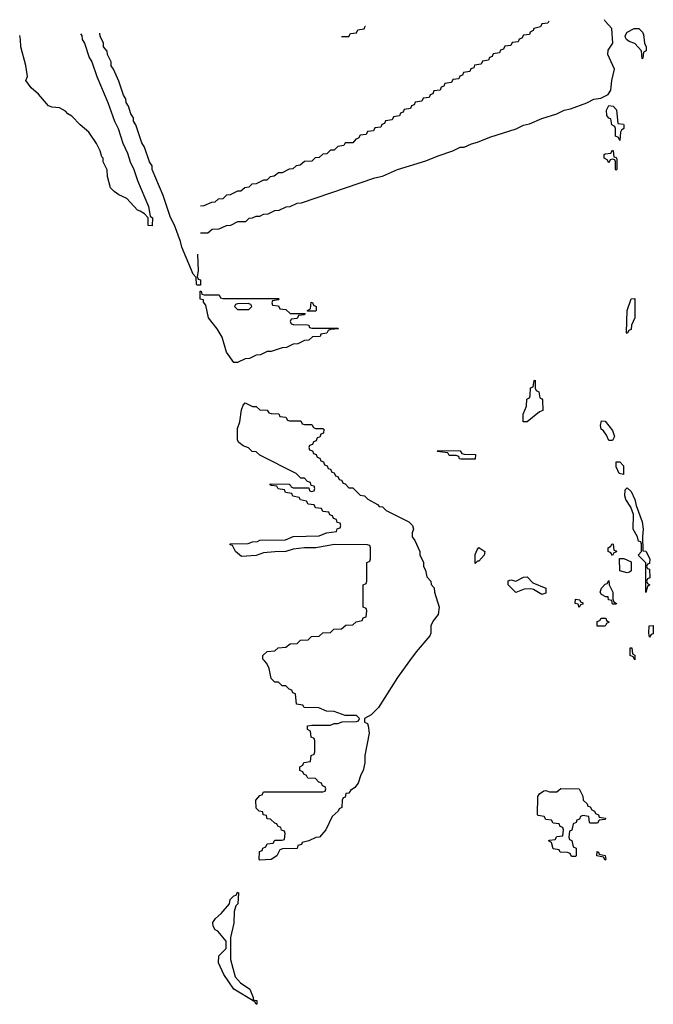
# Model space of a CAD drawing. Header units: inches. Extents: x 2808529 to 2951249, y 860290 to 1033701.
# Tile 147 of 153: x 2904016 to 2907430, y 1028149 to 1033457. Entities that reach past the tile are written whole.
import ezdxf

# ---------------------------------------------------------------- set-up
doc = ezdxf.new("R2010")
doc.units = ezdxf.units.IN
doc.header["$MEASUREMENT"] = 0
doc.layers.add('C9002', color=7, linetype='Continuous')
doc.layers.add('C9003', color=7, linetype='Continuous')

msp = doc.modelspace()

# ---------------------------------------------------------------- linework, layer by layer
at = {"layer": 'C9002', "color": 6}
msp.add_lwpolyline([(2906115.4, 1030000), (2906050.8, 1029910), (2905950, 1029749.2), (2905910, 1029709), (2905874, 1029690), (2905874, 1029670), (2905890, 1029662), (2905894, 1029650), (2905899.1, 1029610), (2905874.8, 1029490), (2905876, 1029450), (2905866, 1029410), (2905853.2, 1029386.8), (2905838.8, 1029341.2), (2905822, 1029318), (2905798, 1029302), (2905790, 1029288), (2905774, 1029286), (2905770, 1029266), (2905758, 1029262), (2905754, 1029250), (2905751, 1029210), (2905738, 1029202), (2905731.3, 1029190), (2905698.8, 1029161.2), (2905664.7, 1029090), (2905632, 1029050), (2905611.3, 1029048.7), (2905574, 1029030), (2905538, 1029022), (2905534, 1029010), (2905514, 1029006), (2905510, 1028989), (2905432.7, 1028987.3), (2905418, 1028982), (2905402, 1028950), (2905370, 1028929.2), (2905310, 1028926), (2905306, 1028930), (2905307.3, 1028972.7), (2905322, 1028978), (2905326, 1028990), (2905342, 1028998), (2905350, 1029014), (2905382, 1029018), (2905390, 1029034), (2905430, 1029034), (2905442, 1029038), (2905446, 1029070), (2905442, 1029082), (2905427.3, 1029087.3), (2905422, 1029102), (2905406, 1029110), (2905402, 1029122), (2905390, 1029126), (2905367.3, 1029147.3), (2905350, 1029148), (2905346, 1029166), (2905328, 1029170), (2905326, 1029186), (2905306, 1029190), (2905290, 1029206), (2905288.7, 1029250), (2905310, 1029274), (2905322, 1029278), (2905330, 1029294), (2905650, 1029294), (2905662, 1029298), (2905666, 1029310), (2905662, 1029322), (2905647.3, 1029327.3), (2905642, 1029342), (2905627.3, 1029347.3), (2905610, 1029366), (2905568.4, 1029368.4), (2905562, 1029382), (2905546, 1029390), (2905542, 1029402), (2905526, 1029410), (2905526, 1029430), (2905542, 1029438), (2905547.3, 1029452.7), (2905582, 1029458), (2905586, 1029490), (2905602, 1029498), (2905606, 1029510), (2905606, 1029570), (2905602, 1029582), (2905586, 1029590), (2905582, 1029622), (2905566, 1029630), (2905566, 1029650), (2905590, 1029654), (2905690, 1029654), (2905710, 1029662), (2905730, 1029662), (2905752.7, 1029672.7), (2905830, 1029674), (2905842, 1029678), (2905846, 1029690), (2905830, 1029706), (2905770, 1029706), (2905710, 1029728), (2905668.9, 1029728.9), (2905627.3, 1029747.3), (2905548.9, 1029748.9), (2905542, 1029762), (2905507.3, 1029767.3), (2905502, 1029822), (2905487.3, 1029827.3), (2905482, 1029842), (2905467.3, 1029847.3), (2905450, 1029866), (2905430, 1029866), (2905410, 1029886), (2905390, 1029886), (2905370, 1029906), (2905359.5, 1029959.5), (2905346.6, 1029986.6), (2905334.8, 1030000)], dxfattribs=at)
for points in [[(2907090, 1029126), (2907086, 1029130), (2907082, 1029162), (2907050, 1029166), (2907038, 1029162), (2907032.7, 1029147.3), (2907018, 1029142), (2907014, 1029130), (2906998, 1029122), (2906991.6, 1029088.4), (2906978, 1029082), (2906974, 1029050), (2906978, 1029038), (2906991.6, 1029031.6), (2906998, 1028998), (2907014, 1028990), (2907014, 1028950), (2907010, 1028946), (2906990, 1028946), (2906982, 1028962), (2906967.3, 1028967.3), (2906928.9, 1028968.9), (2906922, 1028982), (2906890, 1028988), (2906882, 1029022), (2906866, 1029030), (2906870, 1029034), (2906902, 1029038), (2906910, 1029054), (2906942, 1029058), (2906946, 1029090), (2906942, 1029102), (2906927.3, 1029107.3), (2906922, 1029122), (2906890, 1029126), (2906882, 1029142), (2906850, 1029146), (2906842, 1029162), (2906810, 1029166), (2906806, 1029170), (2906808, 1029270), (2906816.4, 1029283.6), (2906840.4, 1029299.6), (2906850, 1029302), (2906870, 1029294), (2906910, 1029294), (2906931.6, 1029311.6), (2907030.7, 1029310.7), (2907051.1, 1029271.1), (2907052, 1029250), (2907074, 1029230), (2907078, 1029218), (2907090, 1029214), (2907098, 1029198), (2907114, 1029190), (2907118, 1029178), (2907134, 1029170), (2907138, 1029158), (2907171.6, 1029151.6), (2907170, 1029146), (2907138, 1029142), (2907130, 1029126)], [(2907170, 1028926), (2907162, 1028942), (2907126, 1028950), (2907127.3, 1028972.7), (2907134, 1028970), (2907138, 1028958), (2907171.1, 1028951.1), (2907174, 1028930)], [(2905290, 1028149), (2905282, 1028162), (2905169, 1028230), (2905115.3, 1028310), (2905087.3, 1028372.7), (2905088, 1028410), (2905128, 1028450), (2905128.7, 1028490), (2905083.2, 1028543.2), (2905069.2, 1028550), (2905059, 1028570), (2905057.2, 1028590), (2905070, 1028611.3), (2905102, 1028638), (2905146, 1028690), (2905150, 1028714), (2905170, 1028734), (2905182, 1028738), (2905190, 1028754), (2905194, 1028750), (2905191, 1028691), (2905181, 1028679), (2905170.8, 1028650), (2905170, 1028586), (2905151, 1028510), (2905151.3, 1028390), (2905176.3, 1028296.3), (2905205.2, 1028265.2), (2905256, 1028230), (2905274, 1028186), (2905274, 1028174), (2905294, 1028170), (2905294, 1028150)]]:
    msp.add_lwpolyline(points, close=True, dxfattribs=at)
at = {"layer": 'C9003', "color": 6}
for points in [[(2904990, 1032308.7), (2905030, 1032308.7), (2905052.7, 1032327.3), (2905090, 1032328.7), (2905130, 1032348), (2905154, 1032350), (2905191.6, 1032368.4), (2905234, 1032370), (2905252.7, 1032387.3), (2905270, 1032388), (2905290, 1032398), (2905310, 1032398), (2905330, 1032408.7), (2905354, 1032410), (2905390, 1032428), (2905414, 1032430), (2905451.3, 1032448.7), (2905474, 1032450), (2905511.3, 1032468.7), (2905534, 1032470), (2905930, 1032604), (2905970, 1032614), (2906050.9, 1032649.1), (2906203.5, 1032696.5), (2906270, 1032724), (2906350.6, 1032749.4), (2906390, 1032769), (2906410.7, 1032769.3), (2906450, 1032788.7), (2906483.5, 1032796.5), (2906550, 1032824), (2906690.8, 1032869.2), (2906730, 1032888.7), (2906763.5, 1032896.5), (2906830, 1032924), (2906911, 1032949), (2906950, 1032968.7), (2906983.5, 1032976.5), (2907071, 1033009), (2907110, 1033028.7), (2907146.8, 1033033.2), (2907186.8, 1033053.2), (2907202, 1033078), (2907207.3, 1033130), (2907220.7, 1033190), (2907184.9, 1033270), (2907187.5, 1033292.5), (2907211.3, 1033330), (2907206, 1033410), (2907171.3, 1033450), (2907167.5, 1033457.1)], [(2906867.5, 1033449), (2906862, 1033438), (2906830, 1033434), (2906822, 1033418), (2906786, 1033410), (2906782, 1033398), (2906766, 1033390), (2906762, 1033378), (2906730, 1033374), (2906722, 1033358), (2906707.3, 1033352.7), (2906702, 1033338), (2906670, 1033334), (2906662, 1033318), (2906630, 1033314), (2906622, 1033298), (2906607.3, 1033292.7), (2906602, 1033278), (2906567.3, 1033272.7), (2906562, 1033258), (2906547.3, 1033252.7), (2906542, 1033238), (2906510, 1033234), (2906502, 1033218), (2906467.3, 1033212.7), (2906462, 1033198), (2906447.3, 1033192.7), (2906442, 1033178), (2906407.3, 1033172.7), (2906402, 1033158), (2906387.3, 1033152.7), (2906382, 1033138), (2906350, 1033134), (2906342, 1033118), (2906307.3, 1033112.7), (2906302, 1033098), (2906287.3, 1033092.7), (2906282, 1033078), (2906247.3, 1033072.7), (2906242, 1033058), (2906227.3, 1033052.7), (2906222, 1033038), (2906190, 1033034), (2906182, 1033018), (2906147.3, 1033012.7), (2906142, 1032998), (2906127.3, 1032992.7), (2906122, 1032978), (2906087.3, 1032972.7), (2906082, 1032958), (2906067.3, 1032952.7), (2906062, 1032938), (2906030, 1032934), (2906022, 1032918), (2905987.3, 1032912.7), (2905982, 1032898), (2905967.3, 1032892.7), (2905962, 1032878), (2905930, 1032874), (2905922, 1032858), (2905890, 1032854), (2905882, 1032838), (2905850, 1032834), (2905842, 1032818), (2905827.3, 1032812.7), (2905810, 1032794), (2905770, 1032794), (2905762, 1032778), (2905730, 1032774), (2905710, 1032754), (2905690, 1032754), (2905670, 1032734), (2905648.4, 1032731.6), (2905630, 1032714), (2905608.4, 1032711.6), (2905590, 1032694), (2905550, 1032692), (2905527.3, 1032672.7), (2905506, 1032670), (2905487.3, 1032652.7), (2905468.4, 1032651.6), (2905430, 1032632), (2905410, 1032632), (2905387.3, 1032612.7), (2905366, 1032610), (2905347.3, 1032592.7), (2905330, 1032592), (2905290, 1032572), (2905266, 1032570), (2905250, 1032554), (2905228.7, 1032551.3), (2905207.3, 1032532.7), (2905190, 1032532), (2905150, 1032512), (2905130, 1032511.3), (2905110, 1032492), (2905086, 1032490), (2905067.3, 1032472.7), (2905050, 1032472), (2905007.3, 1032452.7), (2904990, 1032452)], [(2904344, 1033381.2), (2904351, 1033371), (2904352, 1033350), (2904364.7, 1033330), (2904390, 1033254), (2904404.7, 1033230), (2904431.3, 1033150), (2904490.7, 1033010.7), (2904526, 1032910), (2904546, 1032870), (2904570.9, 1032790.9), (2904596.8, 1032736.8), (2904611, 1032690), (2904631, 1032650), (2904651, 1032590), (2904710.6, 1032450.6), (2904718, 1032398), (2904731.3, 1032388.7), (2904730, 1032346), (2904708.4, 1032348.4), (2904708, 1032388), (2904688, 1032410), (2904665.6, 1032425.6), (2904649.6, 1032429.6), (2904592.9, 1032492.9), (2904550, 1032512.7), (2904524, 1032530), (2904505.2, 1032550), (2904488.7, 1032611.3), (2904487.3, 1032647.3), (2904466, 1032690), (2904466, 1032710), (2904458, 1032718), (2904449, 1032750), (2904429.2, 1032790), (2904389, 1032850), (2904342, 1032890), (2904297, 1032937), (2904275.3, 1032950), (2904263.2, 1032963.2), (2904230, 1032982), (2904190, 1032986), (2904170, 1032992.7), (2904116.2, 1033056.2), (2904077.2, 1033090), (2904049.1, 1033129.1), (2904057.2, 1033150), (2904056, 1033164), (2904049.5, 1033210), (2904020.9, 1033310), (2904019.3, 1033350), (2904015.6, 1033372.4)], [(2904973.9, 1032193.9), (2904977.3, 1032102.7), (2904972.7, 1032072.7), (2904978, 1032058), (2904990, 1032054), (2904990, 1032026), (2904970, 1032026), (2904968, 1032030), (2904967.3, 1032067.3), (2904950, 1032086), (2904889, 1032230), (2904882, 1032262), (2904849, 1032350), (2904829, 1032390), (2904789.1, 1032509.1), (2904729, 1032650), (2904728.7, 1032670), (2904715.3, 1032690), (2904688.7, 1032770), (2904673.6, 1032793.6), (2904642, 1032890), (2904629.2, 1032909.2), (2904628.7, 1032928.7), (2904615.3, 1032950), (2904602, 1032990), (2904588.7, 1033010), (2904588, 1033030), (2904575.3, 1033050), (2904550, 1033126), (2904522, 1033190), (2904509, 1033209), (2904508, 1033230), (2904488, 1033270), (2904487.3, 1033287.3), (2904468, 1033310), (2904468, 1033330), (2904448.4, 1033368.4), (2904447.5, 1033384)], [(2905750, 1033366), (2905790, 1033366), (2905798, 1033382), (2905830, 1033386), (2905838, 1033402), (2905872.7, 1033407.3), (2905878, 1033422), (2905879.3, 1033422.5)], [(2905334.8, 1030000), (2905326, 1030010), (2905326, 1030030), (2905348.4, 1030051.6), (2905390, 1030054), (2905408.4, 1030071.6), (2905450, 1030074), (2905472.7, 1030092.7), (2905510, 1030094), (2905528.4, 1030111.6), (2905570, 1030114), (2905588.4, 1030131.6), (2905630, 1030134), (2905648.4, 1030151.6), (2905690, 1030154), (2905708.4, 1030171.6), (2905750, 1030174), (2905772.7, 1030192.7), (2905810, 1030194), (2905828.4, 1030211.6), (2905862, 1030218), (2905867.3, 1030232.7), (2905882, 1030238), (2905886, 1030270), (2905882, 1030282), (2905866, 1030290), (2905866, 1030410), (2905882, 1030418), (2905886, 1030430), (2905886, 1030530), (2905902, 1030538), (2905906, 1030550), (2905906, 1030610), (2905902, 1030622), (2905890, 1030626), (2905711.6, 1030628.4), (2905610.7, 1030609.3), (2905550, 1030609), (2905490, 1030602), (2905450, 1030589.3), (2905390.9, 1030589.1), (2905330, 1030582), (2905290, 1030569.3), (2905210, 1030564), (2905178, 1030590), (2905162, 1030622), (2905150, 1030626), (2905150, 1030632), (2905247.3, 1030632.7), (2905270, 1030642), (2905296.4, 1030643.6), (2905310, 1030651.3), (2905447.3, 1030652.7), (2905490, 1030671.3), (2905630, 1030674), (2905668.4, 1030691.6), (2905722, 1030698), (2905727.3, 1030712.7), (2905742, 1030718), (2905746, 1030730), (2905742, 1030742), (2905727.3, 1030747.3), (2905722, 1030762), (2905707.3, 1030767.3), (2905702, 1030782), (2905687.3, 1030787.3), (2905682, 1030802), (2905650, 1030806), (2905642, 1030822), (2905610, 1030826), (2905602, 1030842), (2905570, 1030846), (2905562, 1030862), (2905528.4, 1030868.4), (2905522, 1030882), (2905488.4, 1030888.4), (2905482, 1030902), (2905448.4, 1030908.4), (2905442, 1030922), (2905408.4, 1030928.4), (2905402, 1030942), (2905370, 1030946), (2905366, 1030950), (2905366, 1030954), (2905467.3, 1030952.7), (2905474, 1030950), (2905478, 1030938), (2905490, 1030934), (2905574, 1030934), (2905578, 1030918), (2905590, 1030914), (2905602, 1030918), (2905606, 1030930), (2905602, 1030942), (2905586, 1030946), (2905582, 1030962), (2905567.3, 1030967.3), (2905550, 1030986), (2905530, 1030986), (2905506, 1031010), (2905309.1, 1031109.1), (2905290, 1031128), (2905269.1, 1031129.1), (2905248.9, 1031148.9), (2905220.2, 1031160.2), (2905197.2, 1031177.2), (2905189.6, 1031189.6), (2905190, 1031254), (2905202.7, 1031290), (2905210, 1031354), (2905220.2, 1031379.8), (2905230, 1031391.3), (2905270, 1031372), (2905290, 1031372), (2905310, 1031354), (2905350, 1031352), (2905358, 1031338), (2905370, 1031334), (2905411.6, 1031331.6), (2905418, 1031318), (2905450, 1031314), (2905458, 1031298), (2905470, 1031294), (2905530, 1031294), (2905538, 1031278), (2905550, 1031274), (2905590, 1031274), (2905598, 1031258), (2905610, 1031254), (2905650, 1031254), (2905654, 1031250), (2905652.7, 1031227.3), (2905638, 1031222), (2905632.7, 1031207.3), (2905618, 1031202), (2905612.7, 1031187.3), (2905598, 1031182), (2905592.7, 1031167.3), (2905578, 1031162), (2905574, 1031150), (2905578, 1031138), (2905592.7, 1031132.7), (2905598, 1031118), (2905612.7, 1031112.7), (2905618, 1031098), (2905632.7, 1031092.7), (2905638, 1031078), (2905652.7, 1031072.7), (2905658, 1031058), (2905672.7, 1031052.7), (2905678, 1031038), (2905690, 1031034), (2905698, 1031018), (2905710, 1031014), (2905718, 1030998), (2905730, 1030994), (2905738, 1030978), (2905750, 1030974), (2905758, 1030958), (2905770, 1030954), (2905790, 1030934), (2905810, 1030934), (2905850, 1030894), (2905874, 1030890), (2905891.6, 1030871.6), (2905943.6, 1030843.6), (2905952, 1030832), (2905970.9, 1030830.9), (2905990, 1030812), (2906112, 1030750), (2906132, 1030730), (2906138, 1030710), (2906131.3, 1030690), (2906131, 1030670), (2906144.7, 1030650), (2906172, 1030590), (2906172, 1030570), (2906192, 1030532), (2906192, 1030510), (2906202, 1030490), (2906210, 1030454), (2906232, 1030430), (2906232.7, 1030412.7), (2906250, 1030394), (2906251.3, 1030370), (2906276, 1030290), (2906270.7, 1030250), (2906244.1, 1030215.9), (2906230.8, 1030190), (2906231, 1030149), (2906225.4, 1030134.6), (2906151.3, 1030050), (2906115.4, 1030000)]]:
    msp.add_lwpolyline(points, dxfattribs=at)
for points in [[(2907370, 1033246), (2907366, 1033290), (2907330, 1033328), (2907300.2, 1033340.2), (2907286, 1033350), (2907280.4, 1033360.4), (2907278, 1033370), (2907289.3, 1033390.7), (2907326, 1033410), (2907352, 1033410), (2907372, 1033390), (2907376.9, 1033376.9), (2907382, 1033330), (2907391, 1033310), (2907391, 1033289), (2907378, 1033282), (2907374, 1033250)], [(2907250, 1032806), (2907242, 1032822), (2907226, 1032830), (2907226, 1032870), (2907222, 1032882), (2907206, 1032890), (2907202, 1032922), (2907190, 1032926), (2907180.4, 1032940.4), (2907178, 1032970), (2907190, 1032994), (2907214, 1032990), (2907231.3, 1032971.3), (2907238, 1032898), (2907270, 1032894), (2907272, 1032890), (2907272, 1032870), (2907258, 1032862), (2907254, 1032850)], [(2907230, 1032646), (2907226, 1032650), (2907226, 1032690), (2907222, 1032702), (2907210, 1032706), (2907198, 1032702), (2907190, 1032686), (2907182, 1032702), (2907166, 1032710), (2907166, 1032730), (2907170, 1032734), (2907202, 1032738), (2907210, 1032754), (2907214, 1032750), (2907218, 1032718), (2907230, 1032714), (2907232.7, 1032707.3), (2907234, 1032650)], [(2905010, 1031974), (2905090, 1031974), (2905098, 1031958), (2905110, 1031954), (2905410, 1031954), (2905414, 1031950), (2905410, 1031946), (2905378, 1031942), (2905374, 1031930), (2905378, 1031918), (2905410, 1031914), (2905418, 1031898), (2905450, 1031894), (2905472.7, 1031872.7), (2905554, 1031874), (2905550, 1031866), (2905518, 1031862), (2905510, 1031846), (2905478, 1031842), (2905474, 1031830), (2905478, 1031818), (2905490, 1031814), (2905567.3, 1031812.7), (2905574, 1031810), (2905578, 1031798), (2905590, 1031794), (2905730, 1031794), (2905734, 1031790), (2905690, 1031786), (2905678, 1031782), (2905670, 1031768), (2905638, 1031762), (2905634, 1031750), (2905592.7, 1031747.3), (2905574, 1031730), (2905550, 1031728), (2905514, 1031710), (2905490, 1031708.7), (2905454, 1031690), (2905430, 1031688.7), (2905370, 1031668.7), (2905350, 1031668), (2905314, 1031650), (2905290, 1031648), (2905254, 1031630), (2905230, 1031628), (2905190, 1031609), (2905170, 1031608.7), (2905130, 1031664), (2905106, 1031746), (2905079, 1031790), (2905032.7, 1031850), (2905018, 1031918), (2905006, 1031934), (2905006, 1031946), (2904988.7, 1031950), (2904987.3, 1031992.7), (2904992.7, 1031992.7), (2904998, 1031978)], [(2907290, 1031766), (2907286, 1031770), (2907289, 1031890), (2907310, 1031952), (2907330, 1031954), (2907330.9, 1031849.1), (2907312, 1031810), (2907310, 1031786), (2907298, 1031782)], [(2905247.3, 1031927.3), (2905190, 1031926), (2905178, 1031922), (2905174, 1031910), (2905190, 1031894), (2905250, 1031894), (2905266, 1031910), (2905262, 1031922)], [(2905566, 1031886), (2905566, 1031890), (2905582, 1031898), (2905586, 1031934), (2905592.7, 1031932.7), (2905598, 1031918), (2905614, 1031910), (2905614, 1031890), (2905610, 1031886)], [(2906728.7, 1031288.7), (2906728.9, 1031331.1), (2906747.3, 1031372.7), (2906748.4, 1031411.6), (2906762, 1031418), (2906766, 1031430), (2906768.4, 1031471.6), (2906782, 1031478), (2906788.4, 1031511.6), (2906794, 1031514), (2906794, 1031470), (2906798, 1031458), (2906814, 1031450), (2906818, 1031418), (2906830, 1031414), (2906832.7, 1031407.3), (2906834, 1031350), (2906816.9, 1031343.1), (2906750, 1031289.2)], [(2907190, 1031188.7), (2907178, 1031218), (2907161.2, 1031241.2), (2907149.2, 1031250), (2907145.2, 1031270), (2907150, 1031294), (2907170, 1031292), (2907210, 1031242), (2907221, 1031210), (2907210, 1031188.7)], [(2906392.7, 1031087.3), (2906386, 1031090), (2906382, 1031102), (2906367.3, 1031107.3), (2906330, 1031108), (2906322, 1031122), (2906266, 1031130), (2906270, 1031134), (2906390, 1031132), (2906398, 1031118), (2906410, 1031114), (2906472.7, 1031112.7), (2906470, 1031088.7)], [(2907270, 1031006), (2907246, 1031010), (2907230, 1031046), (2907230, 1031074), (2907250, 1031074), (2907270, 1031052)], [(2907390, 1030368.7), (2907388.9, 1030528.9), (2907348, 1030570), (2907366, 1030590), (2907366, 1030630), (2907362, 1030642), (2907350, 1030646), (2907344, 1030670), (2907321.2, 1030710), (2907324, 1030790), (2907309.2, 1030829.2), (2907282.7, 1030870), (2907277.2, 1030890), (2907278, 1030922), (2907290, 1030934), (2907310, 1030914), (2907330, 1030871.3), (2907337.3, 1030837.3), (2907370.5, 1030750.5), (2907374.8, 1030710), (2907371.3, 1030671.3), (2907374, 1030594), (2907390, 1030592), (2907410.6, 1030550.6), (2907410, 1030526), (2907398, 1030522), (2907394, 1030510), (2907398, 1030498), (2907410, 1030494), (2907412, 1030448), (2907398, 1030442), (2907394, 1030430), (2907398, 1030418), (2907412, 1030410), (2907398, 1030402)], [(2907210, 1030568), (2907202, 1030582), (2907186, 1030590), (2907186, 1030610), (2907202, 1030618), (2907206, 1030630), (2907211, 1030631), (2907214, 1030630), (2907218, 1030598), (2907230, 1030594), (2907232, 1030588), (2907218, 1030582)], [(2906470, 1030526), (2906470, 1030574), (2906480.2, 1030599.8), (2906490, 1030611), (2906522, 1030590), (2906518, 1030570), (2906490, 1030538), (2906482, 1030538)], [(2907290, 1030475.3), (2907250, 1030486), (2907247.3, 1030552.7), (2907271.6, 1030551.6), (2907310, 1030534), (2907310, 1030486), (2907302, 1030478)], [(2906830, 1030358), (2906785.2, 1030385.2), (2906769.3, 1030389.3), (2906733.7, 1030386.3), (2906690, 1030369), (2906648.7, 1030410), (2906648.4, 1030431.6), (2906663.1, 1030436.9), (2906690, 1030431), (2906730, 1030451.3), (2906750, 1030454), (2906780.7, 1030420.7), (2906850, 1030392), (2906850, 1030366)], [(2907210, 1030306), (2907206, 1030326), (2907188, 1030330), (2907186, 1030346), (2907174, 1030346), (2907150, 1030358), (2907144, 1030370), (2907150, 1030392), (2907170, 1030414), (2907182, 1030418), (2907190, 1030434), (2907192, 1030410), (2907212, 1030370), (2907212.7, 1030332.7), (2907218, 1030318), (2907232, 1030310), (2907230, 1030306)], [(2907030, 1030288), (2907026, 1030306), (2907008.7, 1030310), (2907010, 1030334), (2907034, 1030330), (2907038, 1030318), (2907050, 1030314), (2907050, 1030306), (2907038, 1030302)], [(2907170, 1030188), (2907128.4, 1030188.4), (2907127.3, 1030212.7), (2907142, 1030218), (2907148.9, 1030231.1), (2907174, 1030230), (2907178, 1030218), (2907192, 1030210), (2907178, 1030202)], [(2907410, 1030128), (2907406, 1030150), (2907408, 1030190), (2907430, 1030192), (2907430, 1030146), (2907418, 1030142)], [(2907330, 1030006), (2907322, 1030022), (2907306, 1030030), (2907306, 1030070), (2907308.9, 1030071.1), (2907314, 1030070), (2907318, 1030038), (2907331.1, 1030031.1)]]:
    msp.add_lwpolyline(points, close=True, dxfattribs=at)

doc.saveas('drawing.dxf')
